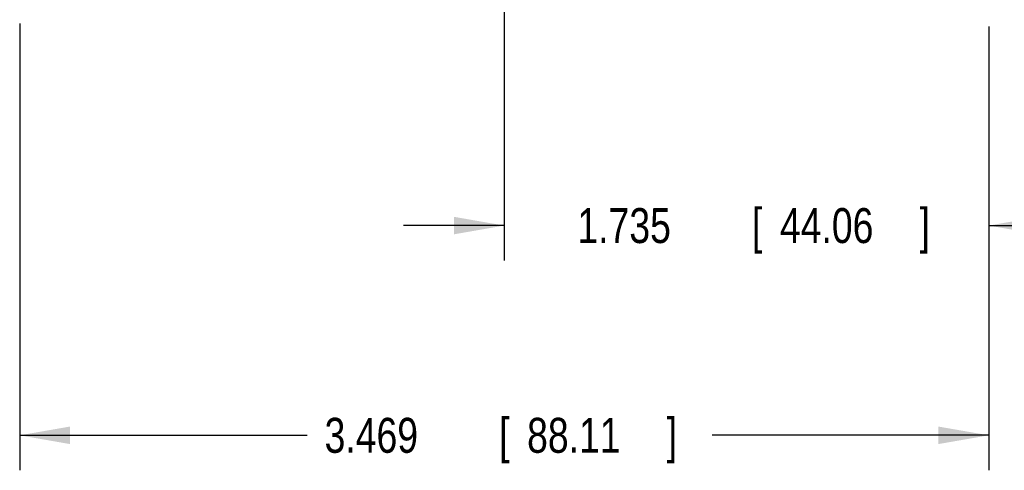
# Model space of a CAD drawing. Header units: inches. Extents: x 0 to 34, y 0 to 22.
# Tile 3 of 75: x 3.9 to 7.4, y 3.2 to 4.8. Entities that reach past the tile are written whole.
import ezdxf

# ---------------------------------------------------------------- set-up
doc = ezdxf.new("R2010")
doc.units = ezdxf.units.IN
doc.header["$LTSCALE"] = 1.87
doc.header["$MEASUREMENT"] = 0
doc.layers.get('0').update_dxf_attribs({"linetype": 'CONTINUOUS'})
doc.layers.add('DIMENSIONS', color=7, linetype='CONTINUOUS')
doc.styles.get("Standard").update_dxf_attribs({"font": 'txt', "width": 0.8})
doc.dimstyles.new('DIMSTYLE_1', dxfattribs={"dimtxt": 0.125, "dimasz": 0.18, "dimexe": 0.18, "dimexo": 0.0625, "dimgap": 0.09, "dimtad": 0, "dimtih": 1, "dimtoh": 1, "dimdec": 3, "dimzin": 4, "dimdsep": 46, "dimtxsty": 'STANDARD', "dimblk": '_FILLED', "dimblk1": '_FILLED', "dimblk2": '_FILLED', "dimcen": 0.09, "dimadec": 0, "dimazin": 0, "dimtp": 0.01, "dimtm": 0.01, "dimtfac": 1, "dimtdec": 3, "dimtofl": 0, "dimtmove": 0, "dimatfit": 3, "dimldrblk": '_FILLED', "dimfxl": 1, "dimtolj": 1, "dimtzin": 4, "dimarcsym": 0})

# ---------------------------------------------------------------- blocks, each defined once
blk = doc.blocks.new('_FILLED')
at = {"color": 0, "linetype": 'BYBLOCK'}
blk.add_solid([(0, 0), (-1, 0.174), (-1, -0.174)], dxfattribs=at)
blk = doc.blocks.new('*D1')
at = {"layer": 'DIMENSIONS', "color": 2, "linetype": 'CONTINUOUS'}
for p, q in [((5.6354, 6.5173), (5.6354, 3.9394)), ((7.3699, 4.776), (7.3699, 3.9394)), ((5.6354, 4.0644), (5.2754, 4.0644)), ((7.3699, 4.0644), (7.7299, 4.0644))]:
    blk.add_line(p, q, dxfattribs=at)
at = {"layer": 'DIMENSIONS', "color": 2, "linetype": 'CONTINUOUS', "xscale": 0.18, "yscale": 0.18, "zscale": 0.18}
blk.add_blockref('_FILLED', (5.6354, 4.0644), dxfattribs=at)
at = {"layer": 'DIMENSIONS', "color": 2, "linetype": 'CONTINUOUS', "xscale": 0.18, "yscale": 0.18, "zscale": 0.18, "rotation": 180}
blk.add_blockref('_FILLED', (7.3699, 4.0644), dxfattribs=at)
at = {"layer": 'DIMENSIONS', "color": 2, "linetype": 'CONTINUOUS', "width": 0.8}
for s, p in [('1.735', (5.8975, 4.0019)), ('[', (6.5225, 4.0019)), ('44.06', (6.6225, 4.0019)), (']', (7.1225, 4.0019))]:
    blk.add_text(s, height=0.125, dxfattribs=at).set_placement(p)
blk = doc.blocks.new('*D2')
at = {"layer": 'DIMENSIONS', "color": 2, "linetype": 'CONTINUOUS'}
for p, q in [((3.9009, 4.7866), (3.9009, 3.1894)), ((7.3699, 4.7727), (7.3699, 3.1894)), ((3.9009, 3.3144), (4.9299, 3.3144)), ((7.3699, 3.3144), (6.3799, 3.3144))]:
    blk.add_line(p, q, dxfattribs=at)
at = {"layer": 'DIMENSIONS', "color": 2, "linetype": 'CONTINUOUS', "xscale": 0.18, "yscale": 0.18, "zscale": 0.18, "rotation": 180}
blk.add_blockref('_FILLED', (3.9009, 3.3144), dxfattribs=at)
at = {"layer": 'DIMENSIONS', "color": 2, "linetype": 'CONTINUOUS', "xscale": 0.18, "yscale": 0.18, "zscale": 0.18}
blk.add_blockref('_FILLED', (7.3699, 3.3144), dxfattribs=at)
at = {"layer": 'DIMENSIONS', "color": 2, "linetype": 'CONTINUOUS', "width": 0.8}
for s, p in [('[', (5.6174, 3.2519)), (']', (6.2174, 3.2519)), ('3.469', (4.9924, 3.2519)), ('88.11', (5.7174, 3.2519))]:
    blk.add_text(s, height=0.125, dxfattribs=at).set_placement(p)

msp = doc.modelspace()

# ---------------------------------------------------------------- dimensions: what is measured, and where the dimension line sits
at = {"layer": 'DIMENSIONS', "color": 2, "linetype": 'CONTINUOUS'}
for base, p1, p2, picture, middle in [((5.6354193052, 4.0643641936), (7.3699193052, 4.7760471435), (5.6354193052, 6.51734752), '*D1', (6.5599793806, 4.0643641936)), ((3.9009, 3.3144), (7.3699, 4.7727), (3.9009, 4.7866), '*D2', (5.6549, 3.3144))]:
    dim = msp.add_linear_dim(base=base, p1=p1, p2=p2, angle=180, dimstyle='DIMSTYLE_1', dxfattribs=at)
    dim.commit()
    dim.dimension.update_dxf_attribs({"geometry": picture, "text_midpoint": middle, "dimtype": 160})

doc.saveas('drawing.dxf')
